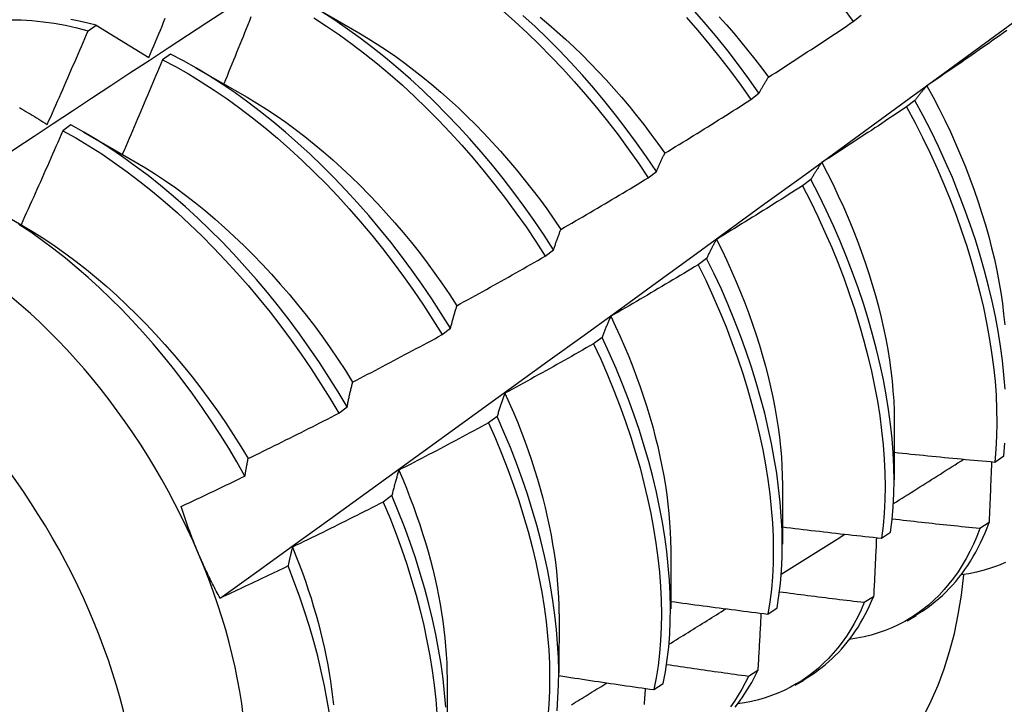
# Model space of a CAD drawing. Header units: inches. Extents: x 7.3 to 107, y 7.4 to 69.5.
# Tile 45 of 55: x 96.017 to 96.323, y 40.795 to 41.008. Entities that reach past the tile are written whole.
import ezdxf

# ---------------------------------------------------------------- set-up
doc = ezdxf.new("R2010")
doc.units = ezdxf.units.IN
doc.header["$LTSCALE"] = 6.835203
doc.header["$MEASUREMENT"] = 0
doc.layers.add('Visible Edges(ANSI)', color=7, linetype='Continuous', lineweight=25)
doc.layers.add('Visible Tangent Edges(ANSI)', color=7, linetype='Continuous', lineweight=25)

msp = doc.modelspace()

# ---------------------------------------------------------------- linework, layer by layer
at = {"layer": 'Visible Edges(ANSI)'}
for p, q in [((96.10645, 41.01288), (96.12246, 41.00366)), ((96.27636, 41.00714), (96.27893, 41.0091)), ((96.03817, 41.0043), (96.04068, 41.00601)), ((96.04068, 41.00601), (96.05704, 40.99598)), ((96.0638, 40.99702), (96.06129, 40.99524)), ((96.07165, 40.99279), (96.08766, 40.98357)), ((96.24449, 40.98285), (96.24707, 40.98481)), ((96.29564, 40.98257), (96.29302, 40.98059)), ((96.0328, 40.97495), (96.03029, 40.97316)), ((96.03685, 40.9727), (96.05286, 40.96348)), ((96.21254, 40.9585), (96.21513, 40.96047)), ((96.26325, 40.958), (96.26063, 40.95602)), ((96.0099, 40.94808), (96.01806, 40.94339)), ((96.18052, 40.9341), (96.18311, 40.93607)), ((96.23077, 40.93341), (96.22814, 40.93142)), ((96.1484, 40.90965), (96.151, 40.91162)), ((96.19819, 40.90879), (96.19555, 40.9068)), ((96.1162, 40.88515), (96.11881, 40.88713)), ((96.16551, 40.88416), (96.16286, 40.88217)), ((96.28921, 40.88292), (96.28918, 40.86443)), ((96.32048, 40.86997), (96.32332, 40.87189)), ((96.25441, 40.86283), (96.25438, 40.84434)), ((96.13273, 40.85951), (96.13007, 40.85752)), ((96.31872, 40.85112), (96.31582, 40.84925)), ((96.28521, 40.84625), (96.28807, 40.84816)), ((96.21961, 40.84274), (96.21958, 40.82425)), ((96.28277, 40.82803), (96.27986, 40.82617)), ((96.18481, 40.82265), (96.18479, 40.80416)), ((96.24984, 40.82261), (96.2527, 40.82452)), ((96.29317, 40.82052), (96.29598, 40.82214)), ((96.2467, 40.80505), (96.24378, 40.80319)), ((96.15001, 40.80256), (96.14999, 40.78407)), ((96.25837, 40.80043), (96.26118, 40.80205)), ((96.21434, 40.79908), (96.21721, 40.80098))]:
    msp.add_line(p, q, dxfattribs=at)
at = {"layer": 'Visible Edges(ANSI)', "flags": 128}
for points in [[(95.97956, 40.94363), (95.98552, 40.94761), (95.99149, 40.95159), (95.99745, 40.95557), (96.00342, 40.95954), (96.00939, 40.96351), (96.01536, 40.96747), (96.02133, 40.97143), (96.0273, 40.97538), (96.03327, 40.97933), (96.03924, 40.98327), (96.04521, 40.98721), (96.05119, 40.99115), (96.05716, 40.99508), (96.06313, 40.999), (96.06911, 41.00292), (96.07509, 41.00684), (96.08107, 41.01075)], [(96.18311, 40.93607), (96.18015, 40.94064), (96.1771, 40.94515), (96.17396, 40.94959), (96.17073, 40.95396), (96.16742, 40.95825), (96.16404, 40.96245), (96.16058, 40.96657), (96.15705, 40.97059), (96.15346, 40.97452), (96.14981, 40.97835), (96.1461, 40.98208), (96.14234, 40.98569), (96.13853, 40.98919), (96.13468, 40.99258), (96.1308, 40.99584), (96.12687, 40.99897), (96.12292, 41.00197), (96.11895, 41.00484), (96.11495, 41.00757), (96.11093, 41.01015)], [(96.16719, 41.01059), (96.17104, 41.00719), (96.17484, 41.00368), (96.17859, 41.00005), (96.1823, 40.99631), (96.18594, 40.99247), (96.18952, 40.98853), (96.19304, 40.98449), (96.19649, 40.98037), (96.19987, 40.97615), (96.20317, 40.97185), (96.20638, 40.96747), (96.20951, 40.96302), (96.21254, 40.9585)], [(96.24707, 40.98481), (96.24394, 40.98927), (96.24073, 40.99365), (96.23743, 40.99795), (96.23405, 41.00216), (96.2306, 41.00629), (96.22708, 41.01032)], [(96.27316, 41.01154), (96.27636, 41.00714)], [(96.01396, 41.0077), (96.0173, 41.00765), (96.02068, 41.00745), (96.02411, 41.00711), (96.02757, 41.00663), (96.03107, 41.006), (96.03461, 41.00522), (96.03817, 41.0043)], [(96.04068, 41.00601), (96.03804, 41.0067), (96.0354, 41.00731), (96.03279, 41.00783)], [(96.05704, 40.99598), (96.05756, 40.9972), (96.05808, 40.99842), (96.0586, 40.99965), (96.05911, 41.00087), (96.05963, 41.00209), (96.06014, 41.00331), (96.06066, 41.00453), (96.06117, 41.00576), (96.06168, 41.00698), (96.06219, 41.0082)], [(96.07928, 40.82756), (96.09066, 40.83576), (96.10203, 40.84396), (96.11339, 40.85216), (96.12474, 40.86036), (96.13608, 40.86855), (96.14741, 40.87675), (96.15873, 40.88495), (96.17004, 40.89314), (96.18134, 40.90134), (96.19263, 40.90953), (96.20391, 40.91772), (96.21518, 40.92591), (96.22644, 40.93409), (96.23769, 40.94228), (96.24893, 40.95046), (96.26016, 40.95864), (96.27138, 40.96682), (96.28259, 40.97499), (96.29379, 40.98317), (96.30499, 40.99133), (96.31617, 40.9995), (96.32735, 41.00766)], [(96.08887, 41.00858), (96.08838, 41.00735), (96.08788, 41.00612), (96.08739, 41.0049), (96.0869, 41.00367), (96.0864, 41.00245), (96.08591, 41.00122), (96.08541, 40.99999), (96.08491, 40.99877), (96.08441, 40.99754), (96.08392, 40.99632), (96.08342, 40.99509), (96.08292, 40.99387), (96.08241, 40.99264), (96.08191, 40.99142), (96.08141, 40.99019), (96.08091, 40.98897), (96.0804, 40.98775)], [(96.10843, 41.00834), (96.11244, 41.00574), (96.11644, 41.00301), (96.12041, 41.00013), (96.12436, 40.99712), (96.12828, 40.99397), (96.13217, 40.9907), (96.13601, 40.98731), (96.13981, 40.9838), (96.14357, 40.98017), (96.14727, 40.97644), (96.15092, 40.9726), (96.15451, 40.96867), (96.15803, 40.96463), (96.16148, 40.96051), (96.16486, 40.9563), (96.16817, 40.95201), (96.17139, 40.94763), (96.17452, 40.94319), (96.17757, 40.93868), (96.18052, 40.9341)], [(96.21513, 40.96047), (96.21209, 40.96499), (96.20895, 40.96943), (96.20573, 40.9738), (96.20243, 40.9781), (96.19905, 40.98231), (96.19559, 40.98643), (96.19207, 40.99046), (96.18848, 40.99439), (96.18483, 40.99822), (96.18112, 41.00195), (96.17737, 41.00557), (96.17356, 41.00908)], [(96.17897, 41.00851), (96.18162, 41.00629), (96.18424, 41.004), (96.18685, 41.00165), (96.18942, 40.99924), (96.19197, 40.99676), (96.1945, 40.99423), (96.19699, 40.99165), (96.19945, 40.98901), (96.20187, 40.98632), (96.20426, 40.98357), (96.20661, 40.98078), (96.20893, 40.97794), (96.21119, 40.97505), (96.21342, 40.97213), (96.2156, 40.96915), (96.21773, 40.96614)], [(96.22454, 41.0084), (96.22806, 41.00436), (96.2315, 41.00022), (96.23487, 40.996), (96.23816, 40.99169), (96.24137, 40.98731), (96.24449, 40.98285)], [(96.23464, 41.00868), (96.23694, 41.00612), (96.23921, 41.00351), (96.24144, 41.00085), (96.24364, 40.99815), (96.2458, 40.99541), (96.24792, 40.99263), (96.25, 40.98981)], [(96.25, 40.98981), (96.2511, 40.99052), (96.25221, 40.99123), (96.25331, 40.99194), (96.25442, 40.99265), (96.25552, 40.99337), (96.25662, 40.99409), (96.25772, 40.9948), (96.25882, 40.99552), (96.25993, 40.99624), (96.26103, 40.99696), (96.26212, 40.99768), (96.26322, 40.9984), (96.26432, 40.99912), (96.26542, 40.99985), (96.26652, 41.00057), (96.26761, 41.0013), (96.26871, 41.00202), (96.2698, 41.00275), (96.2709, 41.00348), (96.27199, 41.00421), (96.27308, 41.00494), (96.27418, 41.00567), (96.27527, 41.00641), (96.27636, 41.00714)], [(96.02543, 40.9751), (96.02597, 40.97631), (96.02651, 40.97753), (96.02705, 40.97874), (96.02759, 40.97995), (96.02813, 40.98117), (96.02866, 40.98238), (96.0292, 40.9836), (96.02973, 40.98482), (96.03027, 40.98603), (96.0308, 40.98725), (96.03133, 40.98846), (96.03186, 40.98968), (96.03239, 40.9909), (96.03292, 40.99212), (96.03345, 40.99333), (96.03398, 40.99455), (96.03451, 40.99577), (96.03503, 40.99699), (96.03556, 40.99821), (96.03608, 40.99943), (96.03661, 41.00064), (96.03713, 41.00186), (96.03765, 41.00308), (96.03817, 41.0043)], [(96.12245, 41.00364), (96.12534, 41.00192), (96.12822, 41.00012), (96.13109, 40.99823), (96.13394, 40.99625), (96.13679, 40.99419), (96.13962, 40.99206), (96.14243, 40.98984), (96.14522, 40.98755), (96.14799, 40.98519), (96.15073, 40.98275), (96.15345, 40.98025), (96.15614, 40.97768), (96.1588, 40.97505), (96.16142, 40.97235), (96.16401, 40.9696), (96.16657, 40.96678), (96.16908, 40.96391), (96.17155, 40.96099), (96.17398, 40.95801), (96.17637, 40.95499), (96.1787, 40.95191), (96.18099, 40.9488), (96.18322, 40.94563), (96.1854, 40.94243)], [(96.32425, 41.00436), (96.32318, 41.0036), (96.3221, 41.00284), (96.32102, 41.00208), (96.31994, 41.00133), (96.31886, 41.00057), (96.31778, 40.99981), (96.3167, 40.99906), (96.31562, 40.99831), (96.31454, 40.99756), (96.31346, 40.9968), (96.31237, 40.99605), (96.31129, 40.9953), (96.31021, 40.99456), (96.30912, 40.99381), (96.30804, 40.99306), (96.30695, 40.99232), (96.30586, 40.99157), (96.30478, 40.99083), (96.30369, 40.99009), (96.3026, 40.98935), (96.30151, 40.98861), (96.30042, 40.98787), (96.29933, 40.98713)], [(96.06129, 40.99524), (96.06078, 40.99401), (96.06027, 40.99278), (96.05976, 40.99155), (96.05924, 40.99032), (96.05873, 40.98909), (96.05821, 40.98787), (96.0577, 40.98664), (96.05718, 40.98541), (96.05667, 40.98418), (96.05615, 40.98296), (96.05563, 40.98173), (96.05511, 40.9805), (96.05459, 40.97928), (96.05407, 40.97805), (96.05355, 40.97683), (96.05302, 40.9756), (96.0525, 40.97438), (96.05197, 40.97315), (96.05145, 40.97193), (96.05092, 40.9707), (96.0504, 40.96948), (96.04987, 40.96826), (96.04934, 40.96703), (96.04881, 40.96581)], [(96.06129, 40.99524), (96.06533, 40.99312), (96.06937, 40.99084), (96.0734, 40.98841), (96.07741, 40.98583), (96.08141, 40.9831), (96.08538, 40.98023), (96.08933, 40.97722), (96.09325, 40.97408), (96.09714, 40.97082), (96.10098, 40.96743), (96.10479, 40.96392), (96.10854, 40.9603), (96.11225, 40.95657), (96.1159, 40.95274), (96.11949, 40.94881), (96.12302, 40.94478), (96.12647, 40.94066), (96.12986, 40.93645), (96.13317, 40.93216), (96.13639, 40.92779), (96.13953, 40.92335), (96.14259, 40.91885), (96.14554, 40.91428), (96.1484, 40.90965)], [(96.151, 40.91162), (96.14813, 40.91625), (96.14517, 40.92082), (96.14211, 40.92532), (96.13896, 40.92975), (96.13573, 40.93411), (96.13242, 40.9384), (96.12903, 40.9426), (96.12556, 40.94671), (96.12203, 40.95073), (96.11844, 40.95466), (96.11478, 40.95848), (96.11107, 40.96221), (96.10731, 40.96582), (96.1035, 40.96932), (96.09965, 40.97269), (96.09577, 40.97595), (96.09184, 40.97908), (96.08789, 40.98207), (96.08392, 40.98493), (96.07992, 40.98765), (96.0759, 40.99022), (96.07187, 40.99264), (96.06784, 40.99491), (96.0638, 40.99702)], [(96.24707, 40.98481), (96.24719, 40.98503), (96.2473, 40.98525), (96.24742, 40.98547), (96.24754, 40.98569), (96.24766, 40.98591), (96.24777, 40.98612), (96.24789, 40.98634), (96.24801, 40.98655), (96.24813, 40.98676), (96.24826, 40.98697), (96.24838, 40.98718), (96.2485, 40.98739), (96.24862, 40.9876), (96.24874, 40.9878), (96.24887, 40.98801), (96.24899, 40.98821), (96.24911, 40.98842), (96.24924, 40.98862), (96.24936, 40.98882), (96.24949, 40.98902), (96.24961, 40.98922), (96.24974, 40.98941), (96.24987, 40.98961), (96.25, 40.98981)], [(96.29933, 40.98713), (96.29917, 40.98695), (96.29901, 40.98677), (96.29885, 40.98659), (96.29869, 40.98641), (96.29853, 40.98623), (96.29838, 40.98605), (96.29822, 40.98586), (96.29806, 40.98568), (96.29791, 40.98549), (96.29775, 40.9853), (96.2976, 40.98512), (96.29744, 40.98493), (96.29729, 40.98474), (96.29714, 40.98454), (96.29698, 40.98435), (96.29683, 40.98416), (96.29668, 40.98396), (96.29653, 40.98377), (96.29638, 40.98357), (96.29623, 40.98337), (96.29608, 40.98317), (96.29593, 40.98297), (96.29579, 40.98277), (96.29564, 40.98257)], [(96.29933, 40.98713), (96.30127, 40.98357), (96.30315, 40.97999), (96.30494, 40.9764), (96.30666, 40.97279), (96.3083, 40.96917), (96.30987, 40.96554), (96.31136, 40.96191), (96.31277, 40.95828), (96.3141, 40.95465), (96.31535, 40.95104), (96.31651, 40.94743), (96.3176, 40.94383), (96.3186, 40.94025), (96.31952, 40.9367), (96.32036, 40.93316), (96.32111, 40.92966), (96.32178, 40.92618), (96.32236, 40.92274), (96.32285, 40.91934), (96.32326, 40.91598), (96.32358, 40.91266)], [(96.08766, 40.98356), (96.09068, 40.98176), (96.09369, 40.97986), (96.0967, 40.97787), (96.09969, 40.97579), (96.10266, 40.97362), (96.10562, 40.97136), (96.10855, 40.96901), (96.11147, 40.96659), (96.11435, 40.96408), (96.11721, 40.9615), (96.12004, 40.95884), (96.12284, 40.95611), (96.12561, 40.95331), (96.12833, 40.95044), (96.13102, 40.94752), (96.13366, 40.94452), (96.13626, 40.94147), (96.13881, 40.93837), (96.14132, 40.9352), (96.14377, 40.93199), (96.14616, 40.92873), (96.1485, 40.92542), (96.15078, 40.92207), (96.153, 40.91867)], [(96.21773, 40.96614), (96.21885, 40.96683), (96.21998, 40.96751), (96.2211, 40.9682), (96.22222, 40.96889), (96.22334, 40.96958), (96.22446, 40.97026), (96.22557, 40.97096), (96.22669, 40.97165), (96.22781, 40.97234), (96.22893, 40.97303), (96.23004, 40.97373), (96.23116, 40.97442), (96.23227, 40.97512), (96.23339, 40.97582), (96.2345, 40.97652), (96.23561, 40.97721), (96.23672, 40.97792), (96.23784, 40.97862), (96.23895, 40.97932), (96.24006, 40.98002), (96.24117, 40.98073), (96.24227, 40.98143), (96.24338, 40.98214), (96.24449, 40.98285)], [(96.32369, 40.89268), (96.32335, 40.89708), (96.32288, 40.90156), (96.32228, 40.9061), (96.32155, 40.91069), (96.32069, 40.91534), (96.3197, 40.92004), (96.31858, 40.92477), (96.31733, 40.92954), (96.31596, 40.93433), (96.31447, 40.93915), (96.31285, 40.94399), (96.31111, 40.94884), (96.30925, 40.95369), (96.30728, 40.95854), (96.30518, 40.96338), (96.30297, 40.96821), (96.30064, 40.97302), (96.29819, 40.97781), (96.29564, 40.98257)], [(96.0168, 40.98041), (96.01746, 40.98), (96.01812, 40.9796), (96.01878, 40.97919), (96.01944, 40.97878), (96.02011, 40.97838), (96.02077, 40.97797), (96.02143, 40.97756), (96.0221, 40.97715), (96.02276, 40.97674), (96.02343, 40.97633), (96.0241, 40.97592), (96.02476, 40.97551), (96.02543, 40.9751)], [(96.29302, 40.98059), (96.29193, 40.97985), (96.29084, 40.97912), (96.28974, 40.97838), (96.28865, 40.97765), (96.28755, 40.97692), (96.28646, 40.97619), (96.28536, 40.97546), (96.28426, 40.97473), (96.28316, 40.97401), (96.28206, 40.97328), (96.28096, 40.97256), (96.27986, 40.97183), (96.27876, 40.97111), (96.27766, 40.97039), (96.27656, 40.96967), (96.27546, 40.96895), (96.27435, 40.96823), (96.27325, 40.96751), (96.27214, 40.9668), (96.27104, 40.96608), (96.26993, 40.96537), (96.26883, 40.96465), (96.26772, 40.96394), (96.26661, 40.96323)], [(96.29302, 40.98059), (96.29557, 40.97582), (96.29801, 40.97103), (96.30033, 40.96622), (96.30253, 40.96139), (96.30462, 40.95654), (96.30659, 40.95169), (96.30844, 40.94684), (96.31017, 40.942), (96.31178, 40.93716), (96.31326, 40.93235), (96.31462, 40.92755), (96.31585, 40.92279), (96.31696, 40.91806), (96.31794, 40.91336), (96.3188, 40.90872), (96.31952, 40.90413), (96.32011, 40.89959), (96.32057, 40.89512), (96.32089, 40.89072), (96.32108, 40.8864), (96.32114, 40.88216), (96.32106, 40.878), (96.32084, 40.87394), (96.32048, 40.86997)], [(96.03029, 40.97316), (96.02976, 40.97194), (96.02923, 40.97071), (96.02869, 40.96949), (96.02815, 40.96826), (96.02762, 40.96704), (96.02708, 40.96582), (96.02654, 40.9646), (96.026, 40.96337), (96.02546, 40.96215), (96.02492, 40.96093), (96.02438, 40.95971), (96.02383, 40.95849), (96.02329, 40.95726), (96.02275, 40.95604), (96.0222, 40.95482), (96.02165, 40.9536), (96.02111, 40.95238), (96.02056, 40.95116), (96.02001, 40.94994), (96.01946, 40.94872), (96.01891, 40.94751), (96.01836, 40.94629), (96.01781, 40.94507), (96.01726, 40.94385)], [(96.03029, 40.97316), (96.03433, 40.9709), (96.03836, 40.96848), (96.04238, 40.96591), (96.04638, 40.96319), (96.05035, 40.96033), (96.0543, 40.95733), (96.05822, 40.9542), (96.06211, 40.95094), (96.06596, 40.94756), (96.06976, 40.94405), (96.07352, 40.94044), (96.07723, 40.93671), (96.08088, 40.93288), (96.08447, 40.92895), (96.088, 40.92492), (96.09146, 40.9208), (96.09485, 40.9166), (96.09816, 40.91231), (96.1014, 40.90795), (96.10454, 40.90352), (96.1076, 40.89902), (96.11057, 40.89445), (96.11344, 40.88983), (96.1162, 40.88515)], [(96.11881, 40.88713), (96.11603, 40.89181), (96.11316, 40.89642), (96.11019, 40.90098), (96.10712, 40.90548), (96.10397, 40.90991), (96.10073, 40.91427), (96.09741, 40.91855), (96.09401, 40.92274), (96.09055, 40.92685), (96.08701, 40.93087), (96.08342, 40.9348), (96.07976, 40.93862), (96.07605, 40.94234), (96.07229, 40.94595), (96.06848, 40.94944), (96.06463, 40.95281), (96.06074, 40.95606), (96.05682, 40.95918), (96.05286, 40.96217), (96.04888, 40.96502), (96.04488, 40.96773), (96.04087, 40.97029), (96.03684, 40.9727), (96.0328, 40.97495)], [(96.21513, 40.96047), (96.21523, 40.96072), (96.21534, 40.96097), (96.21544, 40.96121), (96.21554, 40.96146), (96.21565, 40.9617), (96.21576, 40.96195), (96.21586, 40.96219), (96.21597, 40.96243), (96.21608, 40.96267), (96.21618, 40.96291), (96.21629, 40.96315), (96.2164, 40.96339), (96.21651, 40.96362), (96.21662, 40.96386), (96.21673, 40.96409), (96.21684, 40.96432), (96.21695, 40.96455), (96.21706, 40.96479), (96.21717, 40.96501), (96.21728, 40.96524), (96.21739, 40.96547), (96.21751, 40.9657), (96.21762, 40.96592), (96.21773, 40.96614)], [(96.05286, 40.96348), (96.05602, 40.9616), (96.05917, 40.95961), (96.0623, 40.95752), (96.06543, 40.95533), (96.06853, 40.95304), (96.07161, 40.95065), (96.07468, 40.94818), (96.07771, 40.94561), (96.08072, 40.94296), (96.08369, 40.94022), (96.08663, 40.93741), (96.08954, 40.93452), (96.0924, 40.93155), (96.09522, 40.92851), (96.098, 40.92541), (96.10073, 40.92223), (96.10341, 40.919), (96.10604, 40.91571), (96.10861, 40.91236), (96.11112, 40.90896), (96.11357, 40.90551), (96.11596, 40.90201), (96.11828, 40.89846), (96.12053, 40.89488)], [(96.26661, 40.96323), (96.26647, 40.96302), (96.26632, 40.96282), (96.26617, 40.96261), (96.26603, 40.9624), (96.26589, 40.96219), (96.26574, 40.96198), (96.2656, 40.96177), (96.26546, 40.96156), (96.26531, 40.96134), (96.26517, 40.96113), (96.26503, 40.96091), (96.26489, 40.96069), (96.26475, 40.96047), (96.26461, 40.96025), (96.26447, 40.96003), (96.26434, 40.95981), (96.2642, 40.95959), (96.26406, 40.95937), (96.26392, 40.95914), (96.26379, 40.95892), (96.26365, 40.95869), (96.26352, 40.95846), (96.26338, 40.95823), (96.26325, 40.958)], [(96.26661, 40.96323), (96.2684, 40.95981), (96.27012, 40.95637), (96.27177, 40.95292), (96.27334, 40.94947), (96.27485, 40.946), (96.27628, 40.94253), (96.27765, 40.93907), (96.27893, 40.9356), (96.28015, 40.93214), (96.28129, 40.92869), (96.28236, 40.92525), (96.28335, 40.92183), (96.28427, 40.91842), (96.28511, 40.91503), (96.28587, 40.91167), (96.28656, 40.90833), (96.28716, 40.90502), (96.28769, 40.90174), (96.28814, 40.8985), (96.28851, 40.8953), (96.2888, 40.89214), (96.28901, 40.88902), (96.28914, 40.88595), (96.28919, 40.88293)], [(96.1854, 40.94243), (96.18654, 40.94309), (96.18768, 40.94375), (96.18881, 40.94441), (96.18995, 40.94507), (96.19109, 40.94573), (96.19222, 40.94639), (96.19336, 40.94706), (96.19449, 40.94772), (96.19562, 40.94839), (96.19675, 40.94905), (96.19789, 40.94972), (96.19902, 40.95039), (96.20015, 40.95106), (96.20128, 40.95173), (96.20241, 40.9524), (96.20354, 40.95308), (96.20466, 40.95375), (96.20579, 40.95443), (96.20692, 40.9551), (96.20805, 40.95578), (96.20917, 40.95646), (96.2103, 40.95714), (96.21142, 40.95782), (96.21254, 40.9585)], [(96.28807, 40.84816), (96.28854, 40.85204), (96.28888, 40.85602), (96.28908, 40.86009), (96.28914, 40.86426), (96.28906, 40.86852), (96.28886, 40.87285), (96.28851, 40.87726), (96.28804, 40.88174), (96.28743, 40.88629), (96.28669, 40.89088), (96.28583, 40.89553), (96.28483, 40.90023), (96.28371, 40.90497), (96.28246, 40.90973), (96.28109, 40.91453), (96.27959, 40.91935), (96.27797, 40.92419), (96.27622, 40.92903), (96.27436, 40.93388), (96.27237, 40.93873), (96.27027, 40.94357), (96.26804, 40.9484), (96.26571, 40.95322), (96.26325, 40.958)], [(96.26063, 40.95602), (96.25952, 40.95531), (96.25841, 40.9546), (96.2573, 40.9539), (96.25619, 40.95319), (96.25507, 40.95249), (96.25396, 40.95178), (96.25285, 40.95108), (96.25173, 40.95038), (96.25062, 40.94968), (96.2495, 40.94898), (96.24838, 40.94828), (96.24727, 40.94759), (96.24615, 40.94689), (96.24503, 40.9462), (96.24391, 40.9455), (96.24279, 40.94481), (96.24167, 40.94412), (96.24055, 40.94343), (96.23943, 40.94274), (96.23831, 40.94205), (96.23719, 40.94136), (96.23606, 40.94067), (96.23494, 40.93999), (96.23381, 40.93931)], [(96.26063, 40.95602), (96.26308, 40.95123), (96.26541, 40.94641), (96.26762, 40.94158), (96.26972, 40.93674), (96.27169, 40.93189), (96.27355, 40.92704), (96.27528, 40.92219), (96.2769, 40.91736), (96.27838, 40.91254), (96.27975, 40.90775), (96.28099, 40.90298), (96.2821, 40.89825), (96.28309, 40.89356), (96.28394, 40.88891), (96.28467, 40.88432), (96.28527, 40.87978), (96.28573, 40.8753), (96.28606, 40.8709), (96.28626, 40.86657), (96.28633, 40.86232), (96.28625, 40.85816), (96.28605, 40.85409), (96.2857, 40.85011), (96.28521, 40.84625)], [(96.08701, 40.86561), (96.08452, 40.86999), (96.08194, 40.87431), (96.07927, 40.87859), (96.07651, 40.88282), (96.07368, 40.88699), (96.07076, 40.8911), (96.06777, 40.89514), (96.06471, 40.8991), (96.06159, 40.90297), (96.0584, 40.90676), (96.05516, 40.91045), (96.05187, 40.91405), (96.04852, 40.91755), (96.04512, 40.92094), (96.04168, 40.92424), (96.03819, 40.92742), (96.03466, 40.93049), (96.0311, 40.93345), (96.02751, 40.93627), (96.0239, 40.93897), (96.02027, 40.94154), (96.01663, 40.94397)], [(96.01806, 40.94339), (96.02136, 40.94143), (96.02464, 40.93935), (96.02791, 40.93716), (96.03117, 40.93486), (96.0344, 40.93245), (96.03761, 40.92994), (96.0408, 40.92733), (96.04395, 40.92462), (96.04708, 40.92182), (96.05016, 40.91893), (96.05321, 40.91596), (96.05622, 40.9129), (96.05919, 40.90976), (96.0621, 40.90655), (96.06497, 40.90327), (96.06778, 40.89992), (96.07054, 40.8965), (96.07323, 40.89302), (96.07586, 40.88948), (96.07843, 40.88589), (96.08093, 40.88224), (96.08336, 40.87855), (96.08571, 40.87482), (96.08798, 40.87104)], [(96.18311, 40.93607), (96.1832, 40.93635), (96.18329, 40.93662), (96.18338, 40.9369), (96.18347, 40.93717), (96.18357, 40.93745), (96.18366, 40.93772), (96.18375, 40.93799), (96.18385, 40.93826), (96.18394, 40.93853), (96.18403, 40.9388), (96.18413, 40.93907), (96.18422, 40.93933), (96.18432, 40.9396), (96.18442, 40.93986), (96.18451, 40.94012), (96.18461, 40.94038), (96.18471, 40.94064), (96.18481, 40.9409), (96.1849, 40.94116), (96.185, 40.94142), (96.1851, 40.94167), (96.1852, 40.94193), (96.1853, 40.94218), (96.1854, 40.94243)], [(96.23381, 40.93931), (96.23368, 40.93907), (96.23355, 40.93884), (96.23342, 40.9386), (96.23328, 40.93836), (96.23315, 40.93813), (96.23302, 40.93789), (96.23289, 40.93765), (96.23276, 40.93741), (96.23264, 40.93717), (96.23251, 40.93692), (96.23238, 40.93668), (96.23225, 40.93643), (96.23213, 40.93619), (96.232, 40.93594), (96.23187, 40.93569), (96.23175, 40.93544), (96.23162, 40.93519), (96.2315, 40.93494), (96.23138, 40.93469), (96.23125, 40.93443), (96.23113, 40.93418), (96.23101, 40.93392), (96.23089, 40.93367), (96.23077, 40.93341)], [(96.23381, 40.93931), (96.23545, 40.93603), (96.23702, 40.93274), (96.23852, 40.92944), (96.23996, 40.92614), (96.24134, 40.92283), (96.24265, 40.91953), (96.24389, 40.91623), (96.24506, 40.91293), (96.24617, 40.90963), (96.24721, 40.90635), (96.24818, 40.90308), (96.24908, 40.89983), (96.24991, 40.89659), (96.25067, 40.89337), (96.25137, 40.89018), (96.25199, 40.887), (96.25254, 40.88386), (96.25302, 40.88075), (96.25343, 40.87767), (96.25376, 40.87462), (96.25403, 40.87161), (96.25422, 40.86865), (96.25433, 40.86572), (96.25438, 40.86284)], [(96.153, 40.91867), (96.15416, 40.91931), (96.15531, 40.91994), (96.15646, 40.92057), (96.15761, 40.9212), (96.15876, 40.92184), (96.15991, 40.92247), (96.16106, 40.92311), (96.16221, 40.92375), (96.16336, 40.92439), (96.16451, 40.92503), (96.16566, 40.92567), (96.1668, 40.92631), (96.16795, 40.92695), (96.16909, 40.9276), (96.17024, 40.92824), (96.17138, 40.92889), (96.17253, 40.92954), (96.17367, 40.93018), (96.17481, 40.93083), (96.17595, 40.93148), (96.1771, 40.93214), (96.17824, 40.93279), (96.17938, 40.93344), (96.18052, 40.9341)], [(96.2527, 40.82452), (96.2533, 40.8283), (96.25376, 40.83218), (96.25408, 40.83617), (96.25427, 40.84025), (96.25432, 40.84443), (96.25424, 40.84869), (96.25402, 40.85303), (96.25368, 40.85745), (96.25319, 40.86193), (96.25258, 40.86647), (96.25184, 40.87107), (96.25097, 40.87573), (96.24997, 40.88042), (96.24884, 40.88516), (96.24759, 40.88993), (96.24621, 40.89473), (96.24471, 40.89954), (96.24308, 40.90438), (96.24133, 40.90923), (96.23946, 40.91408), (96.23747, 40.91893), (96.23535, 40.92377), (96.23312, 40.9286), (96.23077, 40.93341)], [(96.22814, 40.93142), (96.22701, 40.93074), (96.22589, 40.93006), (96.22476, 40.92938), (96.22363, 40.9287), (96.2225, 40.92803), (96.22137, 40.92735), (96.22024, 40.92667), (96.21911, 40.926), (96.21798, 40.92533), (96.21684, 40.92466), (96.21571, 40.92398), (96.21458, 40.92331), (96.21344, 40.92265), (96.21231, 40.92198), (96.21117, 40.92131), (96.21004, 40.92065), (96.2089, 40.91998), (96.20777, 40.91932), (96.20663, 40.91866), (96.20549, 40.918), (96.20435, 40.91733), (96.20321, 40.91668), (96.20207, 40.91602), (96.20093, 40.91536)], [(96.22814, 40.93142), (96.23048, 40.92661), (96.23271, 40.92178), (96.23481, 40.91693), (96.2368, 40.91208), (96.23866, 40.90723), (96.2404, 40.90239), (96.24202, 40.89755), (96.24351, 40.89274), (96.24488, 40.88794), (96.24612, 40.88317), (96.24724, 40.87844), (96.24823, 40.87375), (96.24909, 40.8691), (96.24982, 40.8645), (96.25042, 40.85996), (96.25089, 40.85549), (96.25123, 40.85108), (96.25144, 40.84674), (96.25151, 40.84249), (96.25145, 40.83832), (96.25125, 40.83424), (96.25092, 40.83026), (96.25045, 40.82638), (96.24984, 40.82261)], [(96.151, 40.91162), (96.15108, 40.91193), (96.15116, 40.91224), (96.15124, 40.91254), (96.15132, 40.91284), (96.1514, 40.91315), (96.15148, 40.91345), (96.15156, 40.91375), (96.15164, 40.91405), (96.15172, 40.91434), (96.15181, 40.91464), (96.15189, 40.91494), (96.15197, 40.91523), (96.15206, 40.91552), (96.15214, 40.91582), (96.15223, 40.91611), (96.15231, 40.9164), (96.1524, 40.91669), (96.15248, 40.91697), (96.15257, 40.91726), (96.15265, 40.91754), (96.15274, 40.91783), (96.15283, 40.91811), (96.15291, 40.91839), (96.153, 40.91867)], [(96.20093, 40.91536), (96.20081, 40.9151), (96.20069, 40.91484), (96.20057, 40.91457), (96.20045, 40.91431), (96.20034, 40.91404), (96.20022, 40.91378), (96.2001, 40.91351), (96.19998, 40.91324), (96.19987, 40.91297), (96.19975, 40.9127), (96.19964, 40.91243), (96.19952, 40.91215), (96.19941, 40.91188), (96.1993, 40.9116), (96.19918, 40.91133), (96.19907, 40.91105), (96.19896, 40.91077), (96.19885, 40.91049), (96.19874, 40.91021), (96.19862, 40.90993), (96.19851, 40.90965), (96.19841, 40.90936), (96.1983, 40.90908), (96.19819, 40.90879)], [(96.20093, 40.91536), (96.20242, 40.91223), (96.20385, 40.90909), (96.20522, 40.90595), (96.20652, 40.90281), (96.20777, 40.89967), (96.20896, 40.89652), (96.21008, 40.89339), (96.21115, 40.89025), (96.21215, 40.88713), (96.21309, 40.88402), (96.21397, 40.88092), (96.21478, 40.87783), (96.21553, 40.87476), (96.21622, 40.87172), (96.21685, 40.86869), (96.21741, 40.86568), (96.21791, 40.8627), (96.21834, 40.85975), (96.21871, 40.85683), (96.21901, 40.85394), (96.21925, 40.85109), (96.21942, 40.84827), (96.21953, 40.84549), (96.21957, 40.84276)], [(96.12053, 40.89488), (96.1217, 40.89548), (96.12286, 40.89608), (96.12403, 40.89669), (96.1252, 40.8973), (96.12636, 40.8979), (96.12753, 40.89851), (96.12869, 40.89912), (96.12986, 40.89973), (96.13102, 40.90034), (96.13218, 40.90096), (96.13335, 40.90157), (96.13451, 40.90219), (96.13567, 40.9028), (96.13683, 40.90342), (96.13799, 40.90404), (96.13915, 40.90466), (96.14031, 40.90528), (96.14147, 40.9059), (96.14262, 40.90652), (96.14378, 40.90714), (96.14494, 40.90777), (96.14609, 40.90839), (96.14725, 40.90902), (96.1484, 40.90965)], [(96.21721, 40.80098), (96.21794, 40.80465), (96.21852, 40.80844), (96.21897, 40.81233), (96.21928, 40.81633), (96.21946, 40.82042), (96.21951, 40.8246), (96.21942, 40.82887), (96.21919, 40.83321), (96.21884, 40.83763), (96.21835, 40.84211), (96.21774, 40.84666), (96.21699, 40.85126), (96.21612, 40.85592), (96.21511, 40.86061), (96.21398, 40.86535), (96.21273, 40.87012), (96.21134, 40.87492), (96.20983, 40.87974), (96.2082, 40.88457), (96.20644, 40.88942), (96.20456, 40.89427), (96.20256, 40.89912), (96.20043, 40.90396), (96.19819, 40.90879)], [(96.19555, 40.9068), (96.19441, 40.90615), (96.19326, 40.9055), (96.19212, 40.90484), (96.19098, 40.90419), (96.18983, 40.90354), (96.18869, 40.90289), (96.18754, 40.90225), (96.18639, 40.9016), (96.18525, 40.90095), (96.1841, 40.90031), (96.18295, 40.89967), (96.1818, 40.89902), (96.18065, 40.89838), (96.1795, 40.89774), (96.17835, 40.8971), (96.1772, 40.89647), (96.17605, 40.89583), (96.17489, 40.89519), (96.17374, 40.89456), (96.17259, 40.89393), (96.17143, 40.89329), (96.17028, 40.89266), (96.16912, 40.89203), (96.16797, 40.8914)], [(96.19555, 40.9068), (96.19779, 40.90197), (96.1999, 40.89713), (96.2019, 40.89228), (96.20377, 40.88743), (96.20552, 40.88258), (96.20714, 40.87775), (96.20864, 40.87293), (96.21002, 40.86813), (96.21126, 40.86337), (96.21238, 40.85863), (96.21338, 40.85394), (96.21424, 40.84929), (96.21498, 40.84469), (96.21558, 40.84015), (96.21606, 40.83567), (96.2164, 40.83125), (96.21662, 40.82692), (96.21669, 40.82266), (96.21664, 40.81848), (96.21645, 40.8144), (96.21613, 40.81041), (96.21567, 40.80652), (96.21507, 40.80275), (96.21434, 40.79908)], [(96.11881, 40.88713), (96.11888, 40.88747), (96.11894, 40.8878), (96.11901, 40.88814), (96.11908, 40.88847), (96.11915, 40.8888), (96.11922, 40.88913), (96.11929, 40.88946), (96.11936, 40.88979), (96.11943, 40.89011), (96.1195, 40.89044), (96.11957, 40.89076), (96.11964, 40.89109), (96.11971, 40.89141), (96.11979, 40.89173), (96.11986, 40.89205), (96.11993, 40.89237), (96.12001, 40.89269), (96.12008, 40.893), (96.12015, 40.89332), (96.12023, 40.89363), (96.1203, 40.89394), (96.12038, 40.89426), (96.12045, 40.89457), (96.12053, 40.89488)], [(96.16797, 40.8914), (96.16786, 40.89111), (96.16775, 40.89082), (96.16764, 40.89053), (96.16754, 40.89024), (96.16743, 40.88994), (96.16732, 40.88965), (96.16722, 40.88935), (96.16711, 40.88905), (96.16701, 40.88876), (96.16691, 40.88846), (96.1668, 40.88816), (96.1667, 40.88786), (96.1666, 40.88755), (96.1665, 40.88725), (96.1664, 40.88695), (96.1663, 40.88664), (96.1662, 40.88633), (96.1661, 40.88603), (96.166, 40.88572), (96.1659, 40.88541), (96.1658, 40.8851), (96.1657, 40.88478), (96.1656, 40.88447), (96.16551, 40.88416)], [(96.16797, 40.8914), (96.16931, 40.88842), (96.1706, 40.88544), (96.17184, 40.88246), (96.17302, 40.87948), (96.17415, 40.8765), (96.17522, 40.87352), (96.17623, 40.87055), (96.17719, 40.86759), (96.17809, 40.86463), (96.17894, 40.86169), (96.17973, 40.85876), (96.18046, 40.85584), (96.18114, 40.85295), (96.18176, 40.85006), (96.18232, 40.8472), (96.18282, 40.84437), (96.18327, 40.84155), (96.18366, 40.83876), (96.18399, 40.836), (96.18426, 40.83327), (96.18447, 40.83057), (96.18462, 40.8279), (96.18472, 40.82527), (96.18475, 40.82267)], [(96.08798, 40.87104), (96.08916, 40.87162), (96.09035, 40.87219), (96.09153, 40.87277), (96.09271, 40.87335), (96.09389, 40.87393), (96.09507, 40.87451), (96.09625, 40.87509), (96.09742, 40.87568), (96.0986, 40.87626), (96.09978, 40.87685), (96.10096, 40.87743), (96.10213, 40.87802), (96.10331, 40.87861), (96.10448, 40.8792), (96.10566, 40.87979), (96.10683, 40.88038), (96.108, 40.88097), (96.10918, 40.88157), (96.11035, 40.88216), (96.11152, 40.88276), (96.11269, 40.88336), (96.11386, 40.88395), (96.11503, 40.88455), (96.1162, 40.88515)], [(96.18418, 40.79248), (96.18448, 40.79649), (96.18465, 40.80058), (96.18469, 40.80477), (96.18459, 40.80904), (96.18437, 40.81339), (96.18401, 40.81781), (96.18352, 40.8223), (96.1829, 40.82685), (96.18215, 40.83145), (96.18127, 40.83611), (96.18026, 40.8408), (96.17913, 40.84554), (96.17786, 40.85031), (96.17647, 40.85511), (96.17496, 40.85993), (96.17332, 40.86477), (96.17155, 40.86961), (96.16966, 40.87446), (96.16765, 40.87931), (96.16551, 40.88416)], [(96.16286, 40.88217), (96.1617, 40.88154), (96.16055, 40.88091), (96.15939, 40.88029), (96.15823, 40.87967), (96.15707, 40.87905), (96.15591, 40.87842), (96.15474, 40.8778), (96.15358, 40.87719), (96.15242, 40.87657), (96.15126, 40.87595), (96.15009, 40.87534), (96.14893, 40.87472), (96.14776, 40.87411), (96.1466, 40.87349), (96.14543, 40.87288), (96.14426, 40.87227), (96.1431, 40.87166), (96.14193, 40.87106), (96.14076, 40.87045), (96.13959, 40.86984), (96.13842, 40.86924), (96.13725, 40.86863), (96.13608, 40.86803), (96.13491, 40.86743)], [(96.16286, 40.88217), (96.16499, 40.87732), (96.167, 40.87247), (96.16888, 40.86762), (96.17063, 40.86277), (96.17227, 40.85794), (96.17377, 40.85312), (96.17515, 40.84833), (96.17641, 40.84356), (96.17753, 40.83882), (96.17853, 40.83413), (96.1794, 40.82948), (96.18014, 40.82488), (96.18075, 40.82033), (96.18123, 40.81585), (96.18158, 40.81143), (96.18179, 40.80709), (96.18188, 40.80283), (96.18183, 40.79865), (96.18165, 40.79456), (96.18134, 40.79056)], [(96.32332, 40.87189), (96.32367, 40.87586)], [(96.28919, 40.873), (96.29049, 40.87286), (96.2918, 40.87273), (96.2931, 40.87259), (96.2944, 40.87246), (96.2957, 40.87233), (96.29701, 40.8722), (96.29831, 40.87207), (96.29961, 40.87194), (96.30091, 40.87181), (96.30222, 40.87168), (96.30352, 40.87155), (96.30482, 40.87142), (96.30613, 40.8713), (96.30743, 40.87117), (96.30874, 40.87105), (96.31004, 40.87093), (96.31134, 40.8708), (96.31265, 40.87068), (96.31395, 40.87056), (96.31526, 40.87044), (96.31656, 40.87032), (96.31787, 40.87021), (96.31917, 40.87009), (96.32048, 40.86997)], [(96.08701, 40.86561), (96.08705, 40.86585), (96.08709, 40.86608), (96.08713, 40.86631), (96.08717, 40.86654), (96.08721, 40.86677), (96.08724, 40.867), (96.08728, 40.86723), (96.08732, 40.86745), (96.08736, 40.86768), (96.0874, 40.86791), (96.08745, 40.86814), (96.08749, 40.86836), (96.08753, 40.86859), (96.08757, 40.86881), (96.08761, 40.86904), (96.08765, 40.86926), (96.08769, 40.86949), (96.08773, 40.86971), (96.08777, 40.86993), (96.08781, 40.87016), (96.08786, 40.87038), (96.0879, 40.8706), (96.08794, 40.87082), (96.08798, 40.87104)], [(96.28895, 40.85701), (96.28986, 40.85759), (96.29077, 40.85816), (96.29169, 40.85874), (96.2926, 40.85932), (96.29351, 40.85989), (96.29443, 40.86047), (96.29534, 40.86105), (96.29625, 40.86162), (96.29717, 40.8622), (96.29808, 40.86278), (96.29899, 40.86336), (96.29991, 40.86393), (96.30082, 40.86451), (96.30173, 40.86509), (96.30264, 40.86566), (96.30356, 40.86624), (96.30447, 40.86682), (96.30538, 40.8674), (96.30629, 40.86797), (96.30721, 40.86855), (96.30812, 40.86913), (96.30903, 40.86971), (96.30994, 40.87029), (96.31086, 40.87086)], [(96.31949, 40.87006), (96.31946, 40.86928), (96.31943, 40.86849), (96.3194, 40.86771), (96.31937, 40.86692), (96.31934, 40.86614), (96.31931, 40.86535), (96.31928, 40.86456), (96.31925, 40.86378), (96.31921, 40.86299), (96.31918, 40.8622), (96.31915, 40.86141), (96.31912, 40.86063), (96.31909, 40.85984), (96.31905, 40.85905), (96.31902, 40.85826), (96.31899, 40.85747), (96.31895, 40.85667), (96.31892, 40.85588), (96.31889, 40.85509), (96.31885, 40.8543), (96.31882, 40.85351), (96.31879, 40.85271), (96.31875, 40.85192), (96.31872, 40.85112)], [(96.06713, 40.85613), (96.06796, 40.85652), (96.06879, 40.85691), (96.06962, 40.8573), (96.07045, 40.85769), (96.07128, 40.85808), (96.07211, 40.85847), (96.07294, 40.85886), (96.07377, 40.85926), (96.0746, 40.85965), (96.07543, 40.86004), (96.07626, 40.86044), (96.07709, 40.86083), (96.07792, 40.86123), (96.07874, 40.86162), (96.07957, 40.86202), (96.0804, 40.86242), (96.08123, 40.86282), (96.08205, 40.86321), (96.08288, 40.86361), (96.08371, 40.86401), (96.08453, 40.86441), (96.08536, 40.86481), (96.08618, 40.86521), (96.08701, 40.86561)], [(96.13491, 40.86743), (96.13482, 40.86711), (96.13472, 40.86679), (96.13462, 40.86647), (96.13453, 40.86615), (96.13443, 40.86583), (96.13434, 40.86551), (96.13425, 40.86518), (96.13415, 40.86486), (96.13406, 40.86453), (96.13397, 40.86421), (96.13388, 40.86388), (96.13379, 40.86355), (96.13369, 40.86322), (96.1336, 40.86288), (96.13351, 40.86255), (96.13343, 40.86222), (96.13334, 40.86188), (96.13325, 40.86155), (96.13316, 40.86121), (96.13307, 40.86087), (96.13299, 40.86053), (96.1329, 40.86019), (96.13281, 40.85985), (96.13273, 40.85951)], [(96.13491, 40.86743), (96.13612, 40.86461), (96.13728, 40.86179), (96.13839, 40.85897), (96.13945, 40.85615), (96.14046, 40.85333), (96.14142, 40.85053), (96.14233, 40.84772), (96.14319, 40.84493), (96.144, 40.84214), (96.14476, 40.83937), (96.14546, 40.83661), (96.14612, 40.83386), (96.14672, 40.83113), (96.14727, 40.82842), (96.14777, 40.82573), (96.14822, 40.82305), (96.14862, 40.8204), (96.14897, 40.81777), (96.14926, 40.81517), (96.1495, 40.8126), (96.14969, 40.81005), (96.14983, 40.80753), (96.14991, 40.80504), (96.14994, 40.80259)], [(96.14954, 40.79357), (96.14918, 40.79799), (96.14868, 40.80248), (96.14806, 40.80703), (96.14731, 40.81164), (96.14642, 40.81629), (96.14541, 40.82099), (96.14427, 40.82573), (96.143, 40.8305), (96.1416, 40.8353), (96.14008, 40.84012), (96.13843, 40.84496), (96.13666, 40.8498), (96.13475, 40.85466), (96.13273, 40.85951)], [(96.13007, 40.85752), (96.1289, 40.85692), (96.12773, 40.85632), (96.12655, 40.85572), (96.12538, 40.85513), (96.1242, 40.85454), (96.12303, 40.85394), (96.12185, 40.85335), (96.12067, 40.85276), (96.1195, 40.85217), (96.11832, 40.85158), (96.11714, 40.85099), (96.11596, 40.85041), (96.11478, 40.84982), (96.1136, 40.84924), (96.11242, 40.84865), (96.11124, 40.84807), (96.11006, 40.84749), (96.10887, 40.84691), (96.10769, 40.84633), (96.10651, 40.84575), (96.10532, 40.84518), (96.10414, 40.8446), (96.10295, 40.84403), (96.10177, 40.84345)], [(96.13007, 40.85752), (96.13209, 40.85266), (96.13398, 40.84781), (96.13575, 40.84297), (96.13739, 40.83813), (96.1389, 40.83331), (96.14029, 40.82851), (96.14155, 40.82375), (96.14268, 40.81901), (96.14368, 40.81431), (96.14456, 40.80966), (96.1453, 40.80506), (96.14591, 40.80051), (96.1464, 40.79603), (96.14675, 40.79161)], [(96.07257, 40.84138), (96.07231, 40.84198), (96.07206, 40.84259), (96.07181, 40.84319), (96.07157, 40.84379), (96.07132, 40.8444), (96.07108, 40.84501), (96.07084, 40.84562), (96.0706, 40.84622), (96.07037, 40.84684), (96.07014, 40.84745), (96.06991, 40.84806), (96.06968, 40.84867), (96.06945, 40.84929), (96.06923, 40.8499), (96.06901, 40.85052), (96.06879, 40.85114), (96.06858, 40.85176), (96.06836, 40.85238), (96.06815, 40.853), (96.06794, 40.85362), (96.06773, 40.85425), (96.06753, 40.85487), (96.06733, 40.8555), (96.06713, 40.85613)], [(96.31582, 40.84925), (96.31468, 40.84937), (96.31354, 40.84948), (96.31241, 40.8496), (96.31127, 40.84972), (96.31013, 40.84983), (96.309, 40.84995), (96.30786, 40.85007), (96.30673, 40.85019), (96.30559, 40.85031), (96.30445, 40.85043), (96.30332, 40.85055), (96.30218, 40.85067), (96.30105, 40.8508), (96.29991, 40.85092), (96.29878, 40.85104), (96.29764, 40.85117), (96.29651, 40.85129), (96.29537, 40.85142), (96.29424, 40.85155), (96.2931, 40.85167), (96.29197, 40.8518), (96.29083, 40.85193), (96.2897, 40.85206), (96.28856, 40.85219)], [(96.29588, 40.82231), (96.29715, 40.82307), (96.29838, 40.82387), (96.2996, 40.8247), (96.30079, 40.82558), (96.30195, 40.8265), (96.30309, 40.82745), (96.3042, 40.82845), (96.30528, 40.82948), (96.30634, 40.83055), (96.30737, 40.83166), (96.30838, 40.83281), (96.30935, 40.834), (96.3103, 40.83523), (96.31122, 40.83649), (96.31211, 40.83779), (96.31297, 40.83913), (96.3138, 40.8405), (96.31459, 40.84191), (96.31536, 40.84336), (96.3161, 40.84484), (96.3168, 40.84636), (96.31747, 40.84791), (96.31811, 40.8495), (96.31872, 40.85112)], [(96.25402, 40.83505), (96.25485, 40.83557), (96.25567, 40.83608), (96.2565, 40.8366), (96.25733, 40.83712), (96.25815, 40.83764), (96.25898, 40.83816), (96.25981, 40.83868), (96.26063, 40.8392), (96.26146, 40.83971), (96.26228, 40.84023), (96.26311, 40.84075), (96.26394, 40.84127), (96.26476, 40.84179), (96.26559, 40.84231), (96.26642, 40.84283), (96.26724, 40.84335), (96.26807, 40.84386), (96.26889, 40.84438), (96.26972, 40.8449), (96.27055, 40.84542), (96.27137, 40.84594), (96.2722, 40.84646), (96.27302, 40.84698), (96.27385, 40.8475)], [(96.25439, 40.84976), (96.25567, 40.8496), (96.25695, 40.84945), (96.25824, 40.84929), (96.25952, 40.84914), (96.2608, 40.84899), (96.26209, 40.84884), (96.26337, 40.84869), (96.26465, 40.84854), (96.26594, 40.84839), (96.26722, 40.84824), (96.26851, 40.84809), (96.26979, 40.84795), (96.27107, 40.8478), (96.27236, 40.84765), (96.27364, 40.84751), (96.27493, 40.84737), (96.27621, 40.84722), (96.2775, 40.84708), (96.27878, 40.84694), (96.28007, 40.8468), (96.28136, 40.84666), (96.28264, 40.84652), (96.28393, 40.84638), (96.28521, 40.84625)], [(96.31582, 40.84925), (96.31488, 40.8468), (96.31386, 40.84444), (96.31276, 40.84215), (96.3116, 40.83995), (96.31036, 40.83783), (96.30905, 40.8358), (96.30768, 40.83385), (96.30623, 40.83199), (96.30472, 40.83022), (96.30315, 40.82853), (96.30151, 40.82694), (96.29981, 40.82543), (96.29806, 40.82402), (96.29624, 40.8227), (96.29437, 40.82147), (96.29244, 40.82033), (96.29046, 40.81929), (96.28842, 40.81835), (96.28634, 40.8175), (96.2842, 40.81674), (96.28202, 40.81609), (96.27979, 40.81553), (96.27751, 40.81508), (96.2752, 40.81472)], [(96.28365, 40.84641), (96.28361, 40.84565), (96.28358, 40.84489), (96.28354, 40.84413), (96.28351, 40.84337), (96.28347, 40.8426), (96.28343, 40.84184), (96.2834, 40.84107), (96.28336, 40.84031), (96.28333, 40.83955), (96.28329, 40.83878), (96.28325, 40.83802), (96.28322, 40.83725), (96.28318, 40.83648), (96.28314, 40.83572), (96.28311, 40.83495), (96.28307, 40.83418), (96.28303, 40.83341), (96.28299, 40.83265), (96.28296, 40.83188), (96.28292, 40.83111), (96.28288, 40.83034), (96.28284, 40.82957), (96.2828, 40.8288), (96.28277, 40.82803)], [(96.07928, 40.82756), (96.07897, 40.82812), (96.07867, 40.82868), (96.07837, 40.82924), (96.07807, 40.8298), (96.07777, 40.83037), (96.07748, 40.83093), (96.07719, 40.8315), (96.0769, 40.83207), (96.07661, 40.83264), (96.07632, 40.83321), (96.07604, 40.83379), (96.07576, 40.83436), (96.07548, 40.83494), (96.07521, 40.83552), (96.07493, 40.8361), (96.07466, 40.83668), (96.07439, 40.83726), (96.07412, 40.83784), (96.07386, 40.83843), (96.0736, 40.83902), (96.07334, 40.83961), (96.07308, 40.8402), (96.07282, 40.84079), (96.07257, 40.84138)], [(96.10177, 40.84345), (96.10171, 40.84322), (96.10165, 40.84298), (96.10159, 40.84274), (96.10153, 40.8425), (96.10148, 40.84226), (96.10142, 40.84202), (96.10136, 40.84177), (96.1013, 40.84153), (96.10125, 40.84129), (96.10119, 40.84105), (96.10113, 40.8408), (96.10108, 40.84056), (96.10102, 40.84032), (96.10096, 40.84007), (96.10091, 40.83983), (96.10085, 40.83958), (96.1008, 40.83933), (96.10074, 40.83909), (96.10069, 40.83884), (96.10063, 40.83859), (96.10058, 40.83834), (96.10052, 40.83809), (96.10047, 40.83784), (96.10041, 40.83759)], [(96.10177, 40.84345), (96.10285, 40.84079), (96.10388, 40.83813), (96.10487, 40.83548), (96.10582, 40.83282), (96.10672, 40.83018), (96.10757, 40.82754), (96.10838, 40.8249), (96.10915, 40.82228), (96.10987, 40.81966), (96.11054, 40.81706), (96.11117, 40.81447), (96.11175, 40.81189), (96.11228, 40.80933), (96.11277, 40.80678), (96.11322, 40.80425), (96.11362, 40.80174), (96.11397, 40.79926), (96.11427, 40.79679), (96.11453, 40.79434)], [(96.32385, 40.83871), (96.32168, 40.83778), (96.31945, 40.83697), (96.31716, 40.83626), (96.31483, 40.83566), (96.31244, 40.83517), (96.31001, 40.83479)], [(96.10041, 40.83759), (96.09954, 40.83717), (96.09866, 40.83674), (96.09778, 40.83632), (96.0969, 40.8359), (96.09602, 40.83548), (96.09515, 40.83505), (96.09427, 40.83463), (96.09339, 40.83421), (96.09251, 40.83379), (96.09163, 40.83337), (96.09075, 40.83295), (96.08987, 40.83253), (96.08899, 40.83212), (96.08811, 40.8317), (96.08722, 40.83128), (96.08634, 40.83087), (96.08546, 40.83045), (96.08458, 40.83004), (96.0837, 40.82962), (96.08281, 40.82921), (96.08193, 40.8288), (96.08105, 40.82838), (96.08016, 40.82797), (96.07928, 40.82756)], [(96.11339, 40.79114), (96.11265, 40.79567), (96.11178, 40.80023), (96.11078, 40.80483), (96.10967, 40.80946), (96.10842, 40.81411), (96.10706, 40.81878), (96.10558, 40.82347), (96.10397, 40.82817), (96.10225, 40.83288), (96.10041, 40.83759)], [(96.27986, 40.82617), (96.27875, 40.8263), (96.27765, 40.82643), (96.27655, 40.82656), (96.27545, 40.82669), (96.27435, 40.82682), (96.27325, 40.82696), (96.27215, 40.82709), (96.27105, 40.82723), (96.26995, 40.82736), (96.26885, 40.8275), (96.26775, 40.82764), (96.26665, 40.82777), (96.26555, 40.82791), (96.26445, 40.82805), (96.26335, 40.82819), (96.26225, 40.82833), (96.26115, 40.82847), (96.26005, 40.82861), (96.25895, 40.82875), (96.25785, 40.82889), (96.25675, 40.82904), (96.25566, 40.82918), (96.25456, 40.82932), (96.25346, 40.82947)], [(96.21959, 40.82657), (96.22085, 40.8264), (96.2221, 40.82623), (96.22336, 40.82606), (96.22462, 40.82588), (96.22588, 40.82571), (96.22714, 40.82554), (96.2284, 40.82538), (96.22966, 40.82521), (96.23092, 40.82504), (96.23218, 40.82487), (96.23344, 40.82471), (96.2347, 40.82454), (96.23596, 40.82438), (96.23722, 40.82421), (96.23848, 40.82405), (96.23974, 40.82389), (96.241, 40.82373), (96.24226, 40.82356), (96.24353, 40.8234), (96.24479, 40.82324), (96.24605, 40.82309), (96.24731, 40.82293), (96.24857, 40.82277), (96.24984, 40.82261)], [(96.27986, 40.82617), (96.27888, 40.82393), (96.27783, 40.82177), (96.27672, 40.81968), (96.27555, 40.81767), (96.27431, 40.81574), (96.273, 40.81389), (96.27164, 40.81212), (96.27022, 40.81042), (96.26874, 40.80881), (96.2672, 40.80728), (96.2656, 40.80582), (96.26395, 40.80445), (96.26225, 40.80317), (96.2605, 40.80196), (96.25869, 40.80084), (96.25684, 40.79981), (96.25494, 40.79886), (96.25299, 40.79799), (96.25099, 40.79722), (96.24896, 40.79653), (96.24688, 40.79592), (96.24475, 40.79541), (96.24259, 40.79499), (96.24039, 40.79465)], [(96.26109, 40.80222), (96.26225, 40.80292), (96.2634, 40.80365), (96.26452, 40.80441), (96.26563, 40.8052), (96.26671, 40.80603), (96.26777, 40.8069), (96.26881, 40.8078), (96.26983, 40.80873), (96.27082, 40.80969), (96.27179, 40.81069), (96.27274, 40.81172), (96.27366, 40.81278), (96.27456, 40.81388), (96.27543, 40.81501), (96.27628, 40.81617), (96.27711, 40.81736), (96.27791, 40.81858), (96.27868, 40.81984), (96.27943, 40.82112), (96.28015, 40.82244), (96.28085, 40.82379), (96.28151, 40.82517), (96.28215, 40.82659), (96.28277, 40.82803)], [(96.21907, 40.81322), (96.21981, 40.81368), (96.22055, 40.81414), (96.22129, 40.8146), (96.22203, 40.81507), (96.22277, 40.81553), (96.22351, 40.81599), (96.22425, 40.81645), (96.22499, 40.81691), (96.22573, 40.81737), (96.22646, 40.81783), (96.2272, 40.81829), (96.22794, 40.81875), (96.22868, 40.81921), (96.22942, 40.81967), (96.23016, 40.82013), (96.2309, 40.82059), (96.23163, 40.82105), (96.23237, 40.82151), (96.23311, 40.82197), (96.23385, 40.82243), (96.23459, 40.8229), (96.23533, 40.82336), (96.23607, 40.82382), (96.2368, 40.82428)], [(96.24769, 40.82288), (96.24765, 40.82214), (96.24761, 40.8214), (96.24757, 40.82066), (96.24753, 40.81992), (96.24749, 40.81918), (96.24745, 40.81844), (96.24741, 40.8177), (96.24737, 40.81696), (96.24733, 40.81622), (96.24729, 40.81547), (96.24725, 40.81473), (96.24721, 40.81399), (96.24717, 40.81325), (96.24712, 40.8125), (96.24708, 40.81176), (96.24704, 40.81101), (96.247, 40.81027), (96.24696, 40.80952), (96.24691, 40.80878), (96.24687, 40.80803), (96.24683, 40.80729), (96.24679, 40.80654), (96.24674, 40.80579), (96.2467, 40.80505)], [(96.24378, 40.80319), (96.24272, 40.80334), (96.24166, 40.80348), (96.24059, 40.80363), (96.23953, 40.80378), (96.23847, 40.80392), (96.23741, 40.80407), (96.23634, 40.80422), (96.23528, 40.80437), (96.23422, 40.80452), (96.23316, 40.80467), (96.23209, 40.80482), (96.23103, 40.80497), (96.22997, 40.80512), (96.22891, 40.80527), (96.22785, 40.80542), (96.22679, 40.80558), (96.22572, 40.80573), (96.22466, 40.80588), (96.2236, 40.80604), (96.22254, 40.80619), (96.22148, 40.80635), (96.22042, 40.80651), (96.21936, 40.80666), (96.2183, 40.80682)], [(96.23961, 40.79357), (96.24042, 40.79459), (96.2412, 40.79565), (96.24197, 40.79673), (96.24271, 40.79784), (96.24343, 40.79897), (96.24413, 40.80013), (96.24481, 40.80132), (96.24546, 40.80254), (96.24609, 40.80378), (96.2467, 40.80505)], [(96.18478, 40.80344), (96.18601, 40.80325), (96.18724, 40.80306), (96.18847, 40.80288), (96.1897, 40.80269), (96.19093, 40.8025), (96.19216, 40.80232), (96.19339, 40.80213), (96.19462, 40.80195), (96.19585, 40.80176), (96.19709, 40.80158), (96.19832, 40.80139), (96.19955, 40.80121), (96.20078, 40.80103), (96.20201, 40.80085), (96.20324, 40.80067), (96.20448, 40.80049), (96.20571, 40.80031), (96.20694, 40.80013), (96.20817, 40.79996), (96.20941, 40.79978), (96.21064, 40.7996), (96.21187, 40.79943), (96.21311, 40.79926), (96.21434, 40.79908)], [(96.18867, 40.79436), (96.18932, 40.79476), (96.18997, 40.79516), (96.19062, 40.79556), (96.19127, 40.79597), (96.19192, 40.79637), (96.19257, 40.79677), (96.19322, 40.79717), (96.19387, 40.79758), (96.19452, 40.79798), (96.19517, 40.79838), (96.19582, 40.79878), (96.19647, 40.79918), (96.19712, 40.79959), (96.19777, 40.79999), (96.19842, 40.80039), (96.19906, 40.8008), (96.19971, 40.8012)], [(96.24378, 40.80319), (96.24278, 40.80116), (96.24172, 40.7992), (96.2406, 40.79731), (96.23942, 40.79549), (96.23819, 40.79374)], [(96.21162, 40.79947), (96.21158, 40.79875), (96.21154, 40.79803), (96.21149, 40.79731), (96.21145, 40.7966), (96.2114, 40.79588), (96.21136, 40.79516), (96.21131, 40.79444)]]:
    msp.add_lwpolyline(points, dxfattribs=at)
at = {"layer": 'Visible Edges(ANSI)'}
for centre, major_axis, start_param, end_param in [((95.99497, 40.82792), (0.06545, -0.11337), 1.361945, 2.409143), ((95.99497, 40.82792), (0.06545, -0.11337), 0.314748, 1.361945), ((96.17383, 40.93119), (0.0975, -0.16887), 5.635352, 6.960298)]:
    msp.add_ellipse(centre, major_axis=major_axis, ratio=0.57735, start_param=start_param, end_param=end_param, dxfattribs=at)
at = {"layer": 'Visible Tangent Edges(ANSI)'}
msp.add_ellipse((95.96156, 40.80863), major_axis=(0.06545, -0.11337), ratio=0.57735, start_param=0, end_param=3.141593, dxfattribs=at)

doc.saveas('drawing.dxf')
